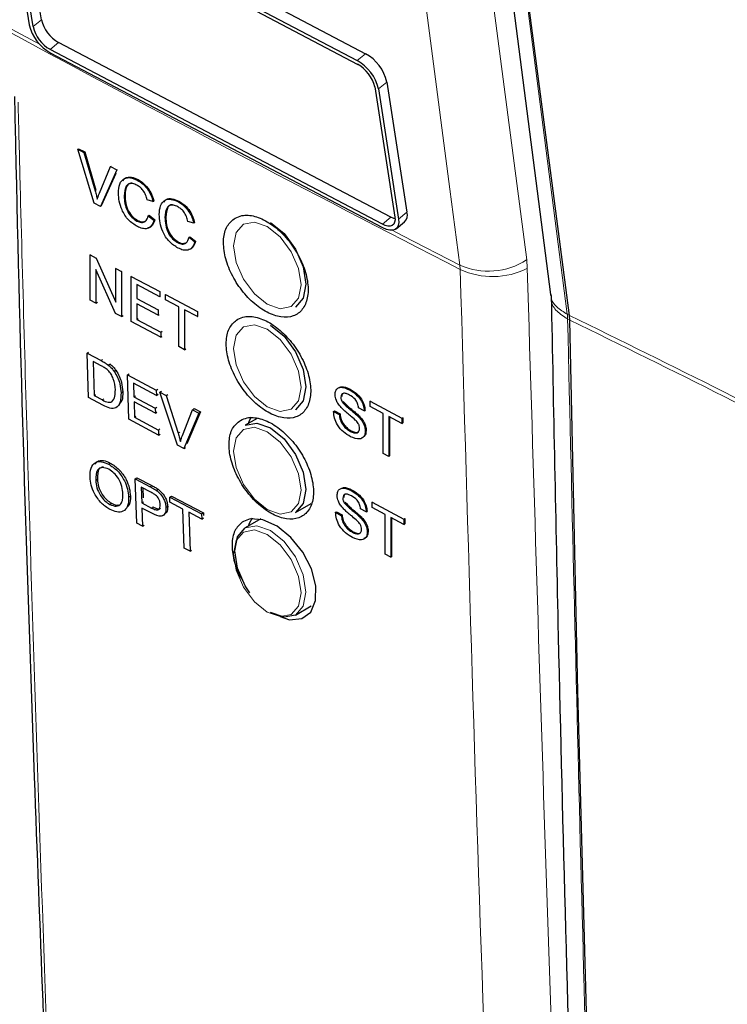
# Paper-space layout 'Blatt4' of a CAD drawing. Header units: millimetres. Extents: x 5 to 418, y 2 to 292.
# Tile 10 of 58: x 111 to 123, y 156 to 172. Entities that reach past the tile are written whole.
import ezdxf

# ---------------------------------------------------------------- set-up
doc = ezdxf.new("R2010")
doc.units = ezdxf.units.MM

psp = doc.layouts.new('Blatt4')

# ---------------------------------------------------------------- linework, layer by layer
at = {"color": 7, "linetype": 'Continuous', "lineweight": 25}
for p, q in [((116.93, 189.043), (119.698, 167.575)), ((119.999, 167.245), (118.179, 181.116)), ((111.335, 174.083), (116.621, 171.3)), ((111.469, 174.193), (116.755, 171.41)), ((111.407, 171.871), (111.087, 173.942)), ((111.599, 171.95), (111.279, 174.021)), ((111.344, 174.024), (116.631, 171.24)), ((111.466, 171.84), (111.145, 173.911)), ((117.158, 168.806), (111.871, 171.589)), ((117.024, 168.695), (111.737, 171.479)), ((117.033, 168.636), (111.746, 171.42)), ((117.095, 170.959), (117.415, 168.888)), ((116.902, 170.88), (117.222, 168.809)), ((116.961, 170.849), (117.281, 168.778)), ((112.177, 169.89), (112.19, 169.898)), ((112.438, 169.033), (112.177, 169.89)), ((112.177, 169.89), (112.276, 169.837)), ((112.19, 169.898), (112.289, 169.846)), ((112.276, 169.837), (112.289, 169.846)), ((112.276, 169.837), (112.452, 169.229)), ((112.289, 169.846), (112.466, 169.237)), ((112.523, 169.191), (112.7, 169.613)), ((112.799, 169.56), (112.538, 168.98)), ((112.7, 169.613), (112.712, 169.62)), ((112.7, 169.613), (112.799, 169.56)), ((112.799, 169.56), (112.811, 169.568)), ((112.782, 169.501), (112.551, 168.989)), ((113.124, 169.398), (113.134, 169.404)), ((112.916, 169.145), (112.93, 169.153)), ((113.374, 169.057), (113.282, 169.083)), ((113.374, 169.057), (113.387, 169.065)), ((112.538, 168.98), (112.438, 169.033)), ((112.538, 168.98), (112.551, 168.989)), ((113.772, 169.055), (113.781, 169.06)), ((113.117, 168.747), (113.13, 168.756)), ((113.299, 168.831), (113.312, 168.84)), ((113.299, 168.831), (113.39, 168.759)), ((113.312, 168.84), (113.404, 168.768)), ((113.39, 168.759), (113.404, 168.768)), ((113.565, 168.802), (113.578, 168.81)), ((114.022, 168.713), (113.931, 168.74)), ((114.022, 168.713), (114.036, 168.722)), ((117.241, 168.623), (117.375, 168.733)), ((113.947, 168.488), (113.961, 168.496)), ((113.947, 168.488), (114.039, 168.416)), ((113.961, 168.496), (114.052, 168.424)), ((113.766, 168.404), (113.779, 168.413)), ((114.039, 168.416), (114.052, 168.424)), ((112.375, 168.208), (112.384, 168.214)), ((112.375, 167.49), (112.375, 168.208)), ((112.375, 168.208), (112.472, 168.157)), ((112.472, 168.157), (112.48, 168.162)), ((112.472, 168.157), (112.783, 167.457)), ((112.778, 167.277), (112.467, 167.978)), ((112.467, 167.978), (112.467, 167.441)), ((112.783, 167.993), (112.79, 167.997)), ((112.783, 167.993), (112.875, 167.945)), ((112.783, 167.457), (112.783, 167.993)), ((112.875, 167.945), (112.881, 167.948)), ((112.875, 167.945), (112.875, 167.226)), ((113.025, 167.866), (113.03, 167.869)), ((113.025, 167.147), (113.025, 167.866)), ((113.025, 167.866), (113.484, 167.624)), ((113.484, 167.541), (113.117, 167.735)), ((113.117, 167.735), (113.117, 167.513)), ((113.117, 167.513), (113.129, 167.521)), ((113.117, 167.513), (113.459, 167.333)), ((113.484, 167.624), (113.486, 167.626)), ((113.484, 167.624), (113.484, 167.541)), ((113.484, 167.541), (113.488, 167.544)), ((113.575, 167.576), (113.578, 167.578)), ((113.575, 167.576), (114.084, 167.308)), ((113.575, 167.493), (113.575, 167.576)), ((119.697, 167.575), (119.696, 167.56)), ((112.467, 167.441), (112.375, 167.49)), ((112.467, 167.441), (112.493, 167.458)), ((113.459, 167.251), (113.117, 167.431)), ((113.117, 167.431), (113.117, 167.182)), ((113.784, 167.383), (113.575, 167.493)), ((113.784, 166.748), (113.784, 167.383)), ((112.875, 167.226), (112.778, 167.277)), ((112.875, 167.226), (112.899, 167.241)), ((113.117, 167.182), (113.137, 167.195)), ((113.459, 167.333), (113.469, 167.34)), ((113.459, 167.333), (113.459, 167.251)), ((113.459, 167.251), (113.471, 167.259)), ((114.084, 167.225), (113.875, 167.335)), ((113.875, 167.335), (113.875, 166.699)), ((114.084, 167.308), (114.085, 167.309)), ((114.084, 167.308), (114.084, 167.225)), ((114.084, 167.225), (114.087, 167.227)), ((119.999, 167.245), (119.999, 167.245)), ((120.004, 167.171), (119.999, 167.245)), ((113.5, 166.897), (113.025, 167.147)), ((113.117, 167.182), (113.5, 166.98)), ((120.004, 167.171), (120.004, 167.171)), ((113.5, 166.98), (113.519, 166.992)), ((113.5, 166.98), (113.5, 166.897)), ((113.5, 166.897), (113.521, 166.91)), ((113.875, 166.699), (113.784, 166.748)), ((112.327, 166.644), (112.349, 166.659)), ((112.347, 165.939), (112.327, 166.644)), ((112.327, 166.644), (112.547, 166.526)), ((113.875, 166.699), (113.895, 166.712)), ((112.551, 166.444), (112.42, 166.514)), ((112.42, 166.514), (112.436, 165.972)), ((112.661, 166.454), (112.685, 166.47)), ((112.756, 166.354), (112.78, 166.369)), ((112.971, 166.298), (112.995, 166.314)), ((112.992, 165.593), (112.971, 166.298)), ((112.971, 166.298), (113.425, 166.054)), ((113.428, 165.972), (113.064, 166.168)), ((113.064, 166.168), (113.071, 165.951)), ((112.578, 165.815), (112.347, 165.939)), ((112.436, 165.972), (112.457, 165.986)), ((112.436, 165.972), (112.569, 165.9)), ((112.866, 166.011), (112.889, 166.027)), ((113.071, 165.951), (113.095, 165.967)), ((113.071, 165.951), (113.409, 165.769)), ((113.425, 166.054), (113.452, 166.071)), ((113.425, 166.054), (113.428, 165.972)), ((113.428, 165.972), (113.454, 165.99)), ((113.484, 166.022), (113.51, 166.04)), ((113.764, 165.178), (113.484, 166.022)), ((113.484, 166.022), (113.582, 165.969)), ((113.582, 165.969), (113.609, 165.987)), ((113.582, 165.969), (113.772, 165.37)), ((116.362, 165.944), (116.37, 165.949)), ((116.496, 166.063), (116.5, 166.066)), ((113.412, 165.687), (113.073, 165.869)), ((113.073, 165.869), (113.08, 165.625)), ((113.409, 165.769), (113.435, 165.786)), ((116.385, 165.868), (116.395, 165.874)), ((116.827, 165.878), (116.835, 165.883)), ((116.827, 165.795), (116.827, 165.878)), ((116.827, 165.878), (117.333, 165.609)), ((117.034, 165.685), (116.827, 165.795)), ((113.08, 165.625), (113.103, 165.641)), ((113.08, 165.625), (113.46, 165.421)), ((113.409, 165.769), (113.412, 165.687)), ((113.412, 165.687), (113.437, 165.704)), ((113.843, 165.332), (114.004, 165.743)), ((114.102, 165.69), (113.863, 165.125)), ((114.129, 165.708), (113.914, 165.2)), ((114.004, 165.743), (114.031, 165.761)), ((114.004, 165.743), (114.102, 165.69)), ((114.031, 165.761), (114.129, 165.708)), ((114.102, 165.69), (114.129, 165.708)), ((116.246, 165.717), (116.26, 165.725)), ((116.246, 165.717), (116.337, 165.668)), ((116.26, 165.725), (116.351, 165.677)), ((116.337, 165.668), (116.351, 165.677)), ((116.64, 165.636), (116.653, 165.645)), ((116.736, 165.724), (116.644, 165.772)), ((116.736, 165.724), (116.747, 165.731)), ((117.034, 165.049), (117.034, 165.685)), ((117.333, 165.526), (117.126, 165.636)), ((117.126, 165.636), (117.126, 165)), ((117.139, 165.629), (117.139, 165.009)), ((117.342, 165.62), (117.347, 165.617)), ((113.462, 165.34), (112.992, 165.593)), ((115.03, 165.604), (114.842, 165.496)), ((117.333, 165.609), (117.347, 165.617)), ((117.333, 165.609), (117.333, 165.526)), ((117.333, 165.526), (117.347, 165.534)), ((117.347, 165.617), (117.347, 165.534)), ((113.46, 165.421), (113.485, 165.438)), ((113.46, 165.421), (113.462, 165.34)), ((113.462, 165.34), (113.487, 165.356)), ((116.513, 165.4), (116.527, 165.408)), ((116.752, 165.403), (116.766, 165.411)), ((113.863, 165.125), (113.764, 165.178)), ((113.863, 165.125), (113.89, 165.143)), ((117.126, 165), (117.034, 165.049)), ((117.126, 165), (117.139, 165.009)), ((112.668, 164.877), (112.695, 164.895)), ((112.464, 164.621), (112.491, 164.639)), ((113.092, 164.644), (113.119, 164.662)), ((113.115, 163.94), (113.092, 164.644)), ((113.092, 164.644), (113.331, 164.518)), ((113.119, 164.662), (113.358, 164.536)), ((112.987, 164.352), (113.014, 164.371)), ((113.341, 164.432), (113.186, 164.514)), ((113.186, 164.514), (113.195, 164.262)), ((113.214, 164.499), (113.22, 164.342)), ((113.427, 164.46), (113.454, 164.478)), ((113.641, 164.353), (113.668, 164.371)), ((113.668, 164.371), (114.175, 164.103)), ((116.528, 164.458), (116.531, 164.46)), ((112.688, 164.237), (112.715, 164.255)), ((113.195, 164.262), (113.221, 164.28)), ((113.195, 164.262), (113.351, 164.179)), ((113.644, 164.272), (113.641, 164.353)), ((113.641, 164.353), (114.148, 164.085)), ((113.851, 164.162), (113.644, 164.272)), ((115.642, 164.11), (115.892, 164.254)), ((116.394, 164.339), (116.402, 164.343)), ((116.418, 164.263), (116.427, 164.269)), ((116.859, 164.272), (116.866, 164.277)), ((116.859, 164.19), (116.859, 164.272)), ((116.859, 164.272), (117.365, 164.003)), ((113.356, 164.096), (113.197, 164.18)), ((113.197, 164.18), (113.206, 163.892)), ((113.531, 164.059), (113.56, 164.079)), ((113.581, 164.186), (113.608, 164.204)), ((113.872, 163.539), (113.851, 164.162)), ((114.151, 164.003), (113.943, 164.113)), ((113.943, 164.113), (113.963, 163.491)), ((114.148, 164.085), (114.175, 164.103)), ((114.148, 164.085), (114.151, 164.003)), ((114.175, 164.103), (114.177, 164.06)), ((116.278, 164.112), (116.292, 164.12)), ((116.278, 164.112), (116.37, 164.063)), ((116.292, 164.12), (116.383, 164.072)), ((116.37, 164.063), (116.383, 164.072)), ((116.768, 164.118), (116.676, 164.167)), ((116.768, 164.118), (116.779, 164.126)), ((117.066, 164.079), (116.859, 164.19)), ((117.066, 163.443), (117.066, 164.079)), ((113.206, 163.892), (113.115, 163.94)), ((113.206, 163.892), (113.232, 163.909)), ((114.151, 164.003), (114.178, 164.022)), ((115.092, 164.007), (114.842, 163.863)), ((116.672, 164.031), (116.686, 164.04)), ((117.365, 163.92), (117.157, 164.031)), ((117.157, 164.031), (117.157, 163.395)), ((117.171, 164.023), (117.171, 163.403)), ((117.365, 164.003), (117.378, 164.012)), ((117.365, 164.003), (117.365, 163.92)), ((117.365, 163.92), (117.378, 163.929)), ((117.373, 164.014), (117.378, 164.012)), ((117.378, 164.012), (117.378, 163.929)), ((116.545, 163.795), (116.559, 163.803)), ((116.784, 163.798), (116.798, 163.806)), ((113.963, 163.491), (113.872, 163.539)), ((113.963, 163.491), (113.988, 163.508)), ((117.157, 163.395), (117.066, 163.443)), ((117.157, 163.395), (117.171, 163.403)), ((115.642, 162.477), (115.892, 162.621))]:
    psp.add_line(p, q, dxfattribs=at)
at = {"color": 7, "linetype": 'Continuous', "lineweight": 18}
for p, q in [((111.599, 171.95), (111.466, 171.84)), ((111.055, 171.835), (111.578, 171.554)), ((111.871, 171.589), (111.737, 171.479)), ((116.755, 171.41), (116.621, 171.3)), ((117.095, 170.959), (116.961, 170.849)), ((112.452, 169.229), (112.466, 169.237)), ((117.158, 168.806), (117.024, 168.695)), ((117.415, 168.888), (117.281, 168.778)), ((119.329, 167.995), (119.319, 168.127)), ((118.257, 168.042), (118.262, 167.976)), ((119.965, 167.262), (119.999, 167.245)), ((119.965, 167.262), (119.965, 167.262)), ((119.97, 167.188), (119.97, 167.189)), ((120.004, 167.171), (119.97, 167.188)), ((112.547, 166.526), (112.57, 166.541)), ((112.569, 165.9), (112.59, 165.915)), ((113.772, 165.37), (113.799, 165.388)), ((113.331, 164.518), (113.358, 164.536)), ((113.351, 164.179), (113.377, 164.197))]:
    psp.add_line(p, q, dxfattribs=at)
at = {"color": 7, "linetype": 'Continuous', "lineweight": 18, "flags": 128}
for points in [[(116.487, 189.768), (117.904, 178.944), (119.319, 168.127)], [(118.257, 168.042), (118.098, 169.254), (117.463, 174.104), (115.424, 189.683)], [(118.179, 181.116), (118.179, 181.116), (118.333, 179.915), (118.953, 175.11), (119.965, 167.262)], [(115.193, 168.659), (114.988, 168.731), (114.814, 168.697), (114.698, 168.563), (114.657, 168.35), (114.698, 168.089), (114.814, 167.822), (114.988, 167.587), (115.193, 167.422), (115.398, 167.35), (115.572, 167.384), (115.688, 167.518), (115.729, 167.731), (115.688, 167.991), (115.572, 168.259), (115.398, 168.494), (115.193, 168.659)], [(117.177, 168.599), (117.348, 168.511), (118.257, 168.042)], [(115.193, 167.026), (114.988, 167.097), (114.814, 167.064), (114.698, 166.93), (114.657, 166.717), (114.698, 166.456), (114.814, 166.188), (114.988, 165.954), (115.193, 165.788), (115.398, 165.717), (115.572, 165.751), (115.688, 165.885), (115.729, 166.098), (115.688, 166.358), (115.572, 166.626), (115.398, 166.861), (115.193, 167.026)], [(115.193, 165.393), (114.988, 165.464), (114.814, 165.431), (114.698, 165.297), (114.657, 165.084), (114.698, 164.823), (114.814, 164.555), (114.988, 164.321), (115.193, 164.155), (115.398, 164.084), (115.572, 164.118), (115.688, 164.252), (115.729, 164.465), (115.688, 164.725), (115.572, 164.993), (115.398, 165.228), (115.193, 165.393)], [(114.842, 163.863), (115.026, 163.898), (115.242, 163.823), (115.459, 163.648), (115.642, 163.401), (115.765, 163.118), (115.808, 162.843), (115.765, 162.618), (115.642, 162.477), (115.642, 162.477)], [(115.193, 162.522), (115.398, 162.451), (115.572, 162.485), (115.688, 162.618), (115.729, 162.832), (115.688, 163.092), (115.572, 163.36), (115.398, 163.594), (115.193, 163.76), (114.988, 163.831), (114.814, 163.797), (114.698, 163.664), (114.657, 163.451), (114.698, 163.19), (114.814, 162.922), (114.988, 162.688), (115.193, 162.522)]]:
    psp.add_lwpolyline(points, dxfattribs=at)
at = {"color": 7, "linetype": 'Continuous', "lineweight": 25, "flags": 128}
for points in [[(117.222, 168.809), (117.225, 168.765), (117.218, 168.727), (117.203, 168.698), (117.179, 168.677), (117.148, 168.667), (117.111, 168.666), (117.069, 168.676), (117.024, 168.695)], [(117.281, 168.778), (117.284, 168.723), (117.276, 168.676), (117.257, 168.639), (117.227, 168.614), (117.188, 168.6), (117.142, 168.6), (117.089, 168.612), (117.033, 168.636)], [(117.225, 168.78), (117.203, 168.786), (117.158, 168.806)], [(115.242, 168.722), (115.459, 168.548), (115.642, 168.3), (115.765, 168.017), (115.808, 167.743), (115.765, 167.517), (115.642, 167.376), (115.642, 167.376)], [(115.242, 167.089), (115.459, 166.915), (115.642, 166.667), (115.765, 166.384), (115.808, 166.109), (115.765, 165.884), (115.642, 165.743), (115.642, 165.743)], [(121.875, 120.417), (121.537, 126.196), (121.229, 131.993), (120.951, 137.81), (120.702, 143.645), (120.483, 149.499), (120.294, 155.372), (120.134, 161.262), (120.004, 167.171)], [(114.934, 165.623), (114.904, 165.568), (114.886, 165.521)], [(114.842, 165.496), (115.026, 165.531), (115.242, 165.456)], [(115.242, 165.456), (115.459, 165.282), (115.642, 165.034), (115.765, 164.751), (115.808, 164.476), (115.765, 164.251), (115.642, 164.11), (115.642, 164.11)], [(115.398, 162.453), (115.547, 162.403), (115.74, 162.419), (115.883, 162.524), (115.961, 162.706), (115.965, 162.943), (115.894, 163.21), (115.756, 163.477), (115.566, 163.713), (115.347, 163.892), (115.123, 163.994), (114.919, 164.006), (114.812, 163.967), (114.812, 163.967)], [(114.953, 164.016), (114.904, 163.935), (114.886, 163.888)], [(114.914, 162.828), (114.842, 162.939), (114.72, 163.222), (114.677, 163.496), (114.72, 163.722), (114.842, 163.863), (114.842, 163.863)], [(115.642, 162.477), (115.459, 162.441), (115.242, 162.517)]]:
    psp.add_lwpolyline(points, dxfattribs=at)
at = {"color": 7, "linetype": 'Continuous', "lineweight": 25}
for centre, radius, start, end in [((112.14, 172.075), 0.555, 193.0005, 240.9851), ((112.083, 172.027), 0.694, 193.0005, 240.9851), ((112.006, 171.965), 0.555, 193.0005, 240.9851), ((116.285, 170.693), 0.694, 13.0005, 60.9851), ((116.419, 170.803), 0.694, 13.0005, 60.9851), ((116.361, 170.755), 0.555, 13.0005, 60.9851), ((117.263, 168.844), 0.158, 315.357, 15.8815)]:
    psp.add_arc(centre, radius, start, end, dxfattribs=at)
at = {"color": 7, "linetype": 'Continuous', "lineweight": 18}
for centre, radius, start, end in [((300.802, 523.289), 399.46, 241.64019, 242.80847), ((118.708, 169.076), 1.128, 246.4011, 302.7847), ((118.776, 169.084), 1.222, 245.151, 296.9434), ((119.264, 167.175), 0.706, 1.1366, 7.1037), ((119.266, 167.177), 0.705, 0.944, 6.9087)]:
    psp.add_arc(centre, radius, start, end, dxfattribs=at)
at = {"color": 7, "linetype": 'Continuous', "lineweight": 25}
for points, knots in [([(111.171, 170.728), (111.176, 170.471), (111.251, 166.842), (111.439, 160.846), (111.666, 155.135), (111.76, 152.756)], [0, 0, 0, 0, 0.042529, 0.601197, 1, 1, 1, 1]), ([(112.825, 169.193), (112.828, 169.243), (112.835, 169.343), (112.908, 169.431), (113.014, 169.445), (113.087, 169.414), (113.124, 169.398)], [0, 0, 0, 0, 0.2804925, 0.5595697, 0.7796153, 1, 1, 1, 1]), ([(112.899, 169.388), (112.909, 169.405), (112.938, 169.448), (113.029, 169.452), (113.101, 169.422), (113.137, 169.406)], [0, 0, 0, 0, 0.235895, 0.617654, 1, 1, 1, 1]), ([(113.124, 169.398), (113.155, 169.379), (113.219, 169.34), (113.297, 169.246), (113.349, 169.148), (113.365, 169.087), (113.374, 169.057)], [0, 0, 0, 0, 0.280081, 0.559449, 0.779549, 1, 1, 1, 1]), ([(113.137, 169.406), (113.169, 169.387), (113.232, 169.348), (113.31, 169.255), (113.362, 169.157), (113.379, 169.096), (113.387, 169.065)], [0, 0, 0, 0, 0.280081, 0.559449, 0.779549, 1, 1, 1, 1]), ([(112.452, 169.229), (112.46, 169.204), (112.473, 169.159), (112.483, 169.114), (112.488, 169.094)], [0, 0, 0, 0, 0.5599982, 1, 1, 1, 1]), ([(113.119, 169.317), (113.096, 169.328), (113.051, 169.348), (112.989, 169.342), (112.926, 169.287), (112.92, 169.204), (112.916, 169.145)], [0, 0, 0, 0, 0.187223, 0.373906, 0.560736, 1, 1, 1, 1]), ([(113.035, 169.348), (113.025, 169.348), (112.994, 169.348), (112.941, 169.293), (112.934, 169.211), (112.93, 169.153)], [0, 0, 0, 0, 0.1282875, 0.3884121, 1, 1, 1, 1]), ([(113.282, 169.083), (113.275, 169.11), (113.261, 169.162), (113.221, 169.234), (113.17, 169.287), (113.136, 169.307), (113.119, 169.317)], [0, 0, 0, 0, 0.280553, 0.559739, 0.779654, 1, 1, 1, 1]), ([(112.488, 169.094), (112.494, 169.113), (112.505, 169.146), (112.518, 169.178), (112.523, 169.191)], [0, 0, 0, 0, 0.5599723, 1, 1, 1, 1]), ([(113.125, 168.66), (113.077, 168.69), (112.98, 168.749), (112.878, 168.912), (112.833, 169.064), (112.827, 169.15), (112.825, 169.193)], [0, 0, 0, 0, 0.2799551, 0.5580876, 0.7789116, 1, 1, 1, 1]), ([(112.916, 169.145), (112.918, 169.105), (112.922, 169.027), (112.96, 168.903), (113.035, 168.801), (113.09, 168.765), (113.117, 168.747)], [0, 0, 0, 0, 0.281245, 0.560716, 0.780138, 1, 1, 1, 1]), ([(112.93, 169.153), (112.932, 169.114), (112.935, 169.035), (112.973, 168.912), (113.048, 168.81), (113.103, 168.774), (113.13, 168.756)], [0, 0, 0, 0, 0.281245, 0.560716, 0.780138, 1, 1, 1, 1]), ([(113.473, 168.85), (113.477, 168.9), (113.484, 168.999), (113.556, 169.088), (113.662, 169.102), (113.736, 169.07), (113.772, 169.055)], [0, 0, 0, 0, 0.280492, 0.55957, 0.779615, 1, 1, 1, 1]), ([(113.547, 169.045), (113.558, 169.061), (113.586, 169.105), (113.677, 169.108), (113.75, 169.078), (113.786, 169.063)], [0, 0, 0, 0, 0.235895, 0.617654, 1, 1, 1, 1]), ([(113.768, 168.974), (113.745, 168.984), (113.699, 169.005), (113.638, 168.999), (113.575, 168.944), (113.569, 168.86), (113.565, 168.802)], [0, 0, 0, 0, 0.187223, 0.373906, 0.560736, 1, 1, 1, 1]), ([(113.684, 169.005), (113.674, 169.005), (113.643, 169.004), (113.59, 168.95), (113.583, 168.868), (113.578, 168.81)], [0, 0, 0, 0, 0.1282875, 0.3884121, 1, 1, 1, 1]), ([(113.931, 168.74), (113.924, 168.766), (113.909, 168.818), (113.869, 168.891), (113.818, 168.944), (113.785, 168.964), (113.768, 168.974)], [0, 0, 0, 0, 0.280553, 0.559739, 0.779654, 1, 1, 1, 1]), ([(113.772, 169.055), (113.804, 169.035), (113.868, 168.996), (113.945, 168.903), (113.998, 168.805), (114.014, 168.744), (114.022, 168.713)], [0, 0, 0, 0, 0.2800806, 0.5594487, 0.7795488, 1, 1, 1, 1]), ([(113.786, 169.063), (113.818, 169.044), (113.881, 169.005), (113.959, 168.912), (114.011, 168.813), (114.028, 168.752), (114.036, 168.722)], [0, 0, 0, 0, 0.280081, 0.559449, 0.779549, 1, 1, 1, 1]), ([(113.117, 168.747), (113.142, 168.737), (113.192, 168.716), (113.268, 168.737), (113.287, 168.795), (113.299, 168.831)], [0, 0, 0, 0, 0.280711, 0.560905, 1, 1, 1, 1]), ([(113.39, 168.759), (113.38, 168.728), (113.358, 168.666), (113.29, 168.622), (113.207, 168.623), (113.153, 168.647), (113.125, 168.66)], [0, 0, 0, 0, 0.280256, 0.559546, 0.779589, 1, 1, 1, 1]), ([(113.13, 168.756), (113.156, 168.744), (113.198, 168.725), (113.23, 168.738), (113.243, 168.743)], [0, 0, 0, 0, 0.6046622, 1, 1, 1, 1]), ([(113.404, 168.768), (113.393, 168.737), (113.371, 168.677), (113.324, 168.635), (113.292, 168.636), (113.291, 168.636)], [0, 0, 0, 0, 0.494279, 0.986854, 1, 1, 1, 1]), ([(113.774, 168.317), (113.726, 168.346), (113.629, 168.406), (113.526, 168.569), (113.481, 168.721), (113.476, 168.807), (113.473, 168.85)], [0, 0, 0, 0, 0.279955, 0.558088, 0.778912, 1, 1, 1, 1]), ([(113.565, 168.802), (113.567, 168.762), (113.57, 168.683), (113.608, 168.56), (113.683, 168.458), (113.738, 168.422), (113.766, 168.404)], [0, 0, 0, 0, 0.281245, 0.560716, 0.780138, 1, 1, 1, 1]), ([(113.578, 168.81), (113.58, 168.771), (113.584, 168.692), (113.622, 168.569), (113.697, 168.467), (113.752, 168.431), (113.779, 168.413)], [0, 0, 0, 0, 0.281245, 0.560716, 0.780138, 1, 1, 1, 1]), ([(114.681, 168.794), (114.634, 168.756), (114.541, 168.679), (114.486, 168.468), (114.505, 168.214), (114.598, 167.936), (114.756, 167.669), (114.961, 167.442), (115.189, 167.282), (115.415, 167.205), (115.613, 167.222), (115.761, 167.329), (115.842, 167.515), (115.847, 167.758), (115.776, 168.032), (115.636, 168.305), (115.444, 168.547), (115.22, 168.731), (114.991, 168.835), (114.805, 168.849), (114.715, 168.809), (114.681, 168.794)], [0, 0, 0, 0, 0.053572, 0.107144, 0.160731, 0.214379, 0.268102, 0.321888, 0.375695, 0.429473, 0.483183, 0.536814, 0.590389, 0.643958, 0.697575, 0.751273, 0.805049, 0.858864, 0.912659, 0.966387, 1, 1, 1, 1]), ([(113.766, 168.404), (113.791, 168.394), (113.84, 168.373), (113.916, 168.393), (113.936, 168.452), (113.947, 168.488)], [0, 0, 0, 0, 0.280711, 0.560905, 1, 1, 1, 1]), ([(114.039, 168.416), (114.028, 168.385), (114.007, 168.323), (113.938, 168.279), (113.856, 168.279), (113.801, 168.304), (113.774, 168.317)], [0, 0, 0, 0, 0.280256, 0.559546, 0.779589, 1, 1, 1, 1]), ([(113.779, 168.413), (113.805, 168.401), (113.847, 168.381), (113.879, 168.395), (113.892, 168.4)], [0, 0, 0, 0, 0.604662, 1, 1, 1, 1]), ([(114.052, 168.424), (114.041, 168.394), (114.019, 168.334), (113.973, 168.292), (113.941, 168.293), (113.94, 168.293)], [0, 0, 0, 0, 0.494279, 0.986854, 1, 1, 1, 1]), ([(119.709, 167.564), (119.745, 165.757), (119.841, 160.819), (120.061, 152.824), (120.396, 143.435), (120.755, 135.079), (121.038, 129.809), (121.15, 127.726)], [0, 0, 0, 0, 0.134658, 0.368046, 0.598741, 0.841395, 1, 1, 1, 1]), ([(114.722, 167.184), (114.676, 167.146), (114.583, 167.069), (114.529, 166.858), (114.548, 166.604), (114.642, 166.327), (114.8, 166.061), (115.005, 165.834), (115.233, 165.674), (115.459, 165.598), (115.656, 165.615), (115.803, 165.722), (115.884, 165.908), (115.888, 166.151), (115.817, 166.424), (115.677, 166.696), (115.484, 166.938), (115.26, 167.122), (115.031, 167.224), (114.846, 167.239), (114.757, 167.199), (114.722, 167.184)], [0, 0, 0, 0, 0.0535691, 0.1071378, 0.1607248, 0.2143765, 0.2681074, 0.3218995, 0.3757097, 0.4294864, 0.4831909, 0.5368144, 0.5903835, 0.6439506, 0.6975706, 0.7512757, 0.8050594, 0.8588783, 0.912673, 0.9663964, 1, 1, 1, 1]), ([(112.547, 166.526), (112.568, 166.514), (112.607, 166.493), (112.645, 166.466), (112.661, 166.454)], [0, 0, 0, 0, 0.560174, 1, 1, 1, 1]), ([(112.658, 166.372), (112.638, 166.388), (112.602, 166.416), (112.566, 166.435), (112.551, 166.444)], [0, 0, 0, 0, 0.559255, 1, 1, 1, 1]), ([(112.661, 166.454), (112.68, 166.438), (112.715, 166.409), (112.744, 166.371), (112.756, 166.354)], [0, 0, 0, 0, 0.559847, 1, 1, 1, 1]), ([(112.688, 166.472), (112.708, 166.456), (112.742, 166.427), (112.771, 166.389), (112.784, 166.372)], [0, 0, 0, 0, 0.559847, 1, 1, 1, 1]), ([(112.775, 166.062), (112.77, 166.119), (112.764, 166.199), (112.71, 166.311), (112.675, 166.352), (112.658, 166.372)], [0, 0, 0, 0, 0.55915, 0.78004, 1, 1, 1, 1]), ([(112.756, 166.354), (112.776, 166.322), (112.815, 166.259), (112.855, 166.138), (112.862, 166.059), (112.866, 166.011)], [0, 0, 0, 0, 0.279769, 0.559929, 1, 1, 1, 1]), ([(112.784, 166.372), (112.803, 166.34), (112.842, 166.277), (112.882, 166.156), (112.889, 166.077), (112.893, 166.029)], [0, 0, 0, 0, 0.279769, 0.559929, 1, 1, 1, 1]), ([(116.271, 165.986), (116.273, 166.007), (116.277, 166.049), (116.31, 166.09), (116.38, 166.112), (116.448, 166.083), (116.496, 166.063)], [0, 0, 0, 0, 0.187029, 0.374124, 0.56114, 1, 1, 1, 1]), ([(116.349, 166.102), (116.356, 166.105), (116.4, 166.122), (116.46, 166.095), (116.509, 166.072)], [0, 0, 0, 0, 0.18108, 1, 1, 1, 1]), ([(112.866, 166.011), (112.864, 165.962), (112.86, 165.862), (112.799, 165.765), (112.689, 165.76), (112.615, 165.797), (112.578, 165.815)], [0, 0, 0, 0, 0.28084, 0.559952, 0.779068, 1, 1, 1, 1]), ([(112.719, 165.868), (112.74, 165.896), (112.776, 165.945), (112.775, 166.026), (112.775, 166.062)], [0, 0, 0, 0, 0.557452, 1, 1, 1, 1]), ([(112.893, 166.029), (112.893, 165.977), (112.894, 165.896), (112.854, 165.852), (112.84, 165.837)], [0, 0, 0, 0, 0.6486015, 1, 1, 1, 1]), ([(116.366, 165.78), (116.352, 165.797), (116.323, 165.83), (116.281, 165.903), (116.275, 165.954), (116.271, 165.986)], [0, 0, 0, 0, 0.281445, 0.562273, 1, 1, 1, 1]), ([(116.499, 165.978), (116.482, 165.987), (116.447, 166.004), (116.4, 166.009), (116.368, 165.987), (116.364, 165.958), (116.362, 165.944)], [0, 0, 0, 0, 0.28129, 0.56082, 0.78068, 1, 1, 1, 1]), ([(116.362, 165.944), (116.363, 165.93), (116.365, 165.905), (116.379, 165.879), (116.385, 165.868)], [0, 0, 0, 0, 0.559617, 1, 1, 1, 1]), ([(116.403, 166.005), (116.396, 166.001), (116.38, 165.992), (116.377, 165.967), (116.376, 165.952)], [0, 0, 0, 0, 0.393466, 1, 1, 1, 1]), ([(116.496, 166.063), (116.528, 166.044), (116.592, 166.005), (116.675, 165.916), (116.725, 165.813), (116.732, 165.753), (116.736, 165.724)], [0, 0, 0, 0, 0.280797, 0.560151, 0.779877, 1, 1, 1, 1]), ([(116.644, 165.772), (116.641, 165.795), (116.634, 165.842), (116.582, 165.928), (116.531, 165.959), (116.499, 165.978)], [0, 0, 0, 0, 0.281097, 0.560287, 1, 1, 1, 1]), ([(116.509, 166.072), (116.541, 166.052), (116.605, 166.014), (116.688, 165.925), (116.739, 165.821), (116.746, 165.762), (116.749, 165.732)], [0, 0, 0, 0, 0.280797, 0.560151, 0.779877, 1, 1, 1, 1]), ([(112.569, 165.9), (112.6, 165.883), (112.656, 165.854), (112.7, 165.864), (112.719, 165.868)], [0, 0, 0, 0, 0.561861, 1, 1, 1, 1]), ([(116.592, 165.58), (116.566, 165.603), (116.524, 165.64), (116.465, 165.689), (116.414, 165.731), (116.382, 165.764), (116.366, 165.78)], [0, 0, 0, 0, 0.339939, 0.560025, 0.780082, 1, 1, 1, 1]), ([(116.385, 165.868), (116.413, 165.838), (116.458, 165.789), (116.527, 165.736), (116.584, 165.689), (116.621, 165.654), (116.64, 165.636)], [0, 0, 0, 0, 0.338408, 0.558974, 0.779535, 1, 1, 1, 1]), ([(116.399, 165.877), (116.426, 165.847), (116.471, 165.798), (116.54, 165.745), (116.598, 165.697), (116.635, 165.662), (116.653, 165.645)], [0, 0, 0, 0, 0.338408, 0.558974, 0.779535, 1, 1, 1, 1]), ([(114.766, 165.575), (114.72, 165.537), (114.627, 165.46), (114.574, 165.25), (114.593, 164.996), (114.688, 164.72), (114.846, 164.454), (115.051, 164.228), (115.279, 164.068), (115.504, 163.992), (115.701, 164.009), (115.848, 164.116), (115.928, 164.301), (115.932, 164.544), (115.86, 164.817), (115.719, 165.089), (115.526, 165.33), (115.303, 165.513), (115.074, 165.616), (114.89, 165.63), (114.8, 165.59), (114.766, 165.575)], [0, 0, 0, 0, 0.053566, 0.107131, 0.160719, 0.214375, 0.268113, 0.321912, 0.375725, 0.4295, 0.483199, 0.536815, 0.590378, 0.643944, 0.697567, 0.751279, 0.80507, 0.858894, 0.912688, 0.966406, 1, 1, 1, 1]), ([(116.517, 165.315), (116.479, 165.337), (116.404, 165.381), (116.31, 165.492), (116.256, 165.613), (116.249, 165.682), (116.246, 165.717)], [0, 0, 0, 0, 0.280814, 0.559563, 0.77962, 1, 1, 1, 1]), ([(116.337, 165.668), (116.341, 165.639), (116.348, 165.58), (116.396, 165.495), (116.455, 165.435), (116.494, 165.412), (116.513, 165.4)], [0, 0, 0, 0, 0.280632, 0.5586744, 0.7791973, 1, 1, 1, 1]), ([(116.351, 165.677), (116.355, 165.647), (116.362, 165.589), (116.41, 165.504), (116.469, 165.444), (116.507, 165.42), (116.527, 165.408)], [0, 0, 0, 0, 0.280632, 0.558674, 0.779197, 1, 1, 1, 1]), ([(116.64, 165.636), (116.657, 165.618), (116.691, 165.58), (116.728, 165.516), (116.749, 165.455), (116.751, 165.42), (116.752, 165.403)], [0, 0, 0, 0, 0.280371, 0.559909, 0.779859, 1, 1, 1, 1]), ([(116.653, 165.645), (116.671, 165.626), (116.705, 165.589), (116.742, 165.525), (116.763, 165.463), (116.765, 165.429), (116.766, 165.411)], [0, 0, 0, 0, 0.2803713, 0.5599089, 0.7798589, 1, 1, 1, 1]), ([(116.661, 165.446), (116.66, 165.459), (116.658, 165.485), (116.634, 165.536), (116.608, 165.563), (116.592, 165.58)], [0, 0, 0, 0, 0.280089, 0.55997, 1, 1, 1, 1]), ([(113.772, 165.37), (113.78, 165.345), (113.794, 165.3), (113.806, 165.256), (113.811, 165.237)], [0, 0, 0, 0, 0.5599982, 1, 1, 1, 1]), ([(113.811, 165.237), (113.816, 165.255), (113.826, 165.288), (113.838, 165.319), (113.843, 165.332)], [0, 0, 0, 0, 0.559972, 1, 1, 1, 1]), ([(116.513, 165.4), (116.533, 165.391), (116.571, 165.373), (116.621, 165.373), (116.654, 165.399), (116.659, 165.431), (116.661, 165.446)], [0, 0, 0, 0, 0.280917, 0.560813, 0.780502, 1, 1, 1, 1]), ([(116.752, 165.403), (116.747, 165.371), (116.737, 165.306), (116.649, 165.261), (116.567, 165.294), (116.517, 165.315)], [0, 0, 0, 0, 0.279942, 0.56008, 1, 1, 1, 1]), ([(116.527, 165.408), (116.546, 165.4), (116.584, 165.383), (116.627, 165.378), (116.641, 165.392), (116.644, 165.394)], [0, 0, 0, 0, 0.450089, 0.89854, 1, 1, 1, 1]), ([(116.766, 165.411), (116.762, 165.378), (116.754, 165.321), (116.712, 165.305), (116.695, 165.299)], [0, 0, 0, 0, 0.594267, 1, 1, 1, 1]), ([(112.372, 164.67), (112.374, 164.721), (112.377, 164.823), (112.448, 164.911), (112.554, 164.928), (112.63, 164.894), (112.668, 164.877)], [0, 0, 0, 0, 0.28057, 0.559575, 0.779561, 1, 1, 1, 1]), ([(112.452, 164.876), (112.463, 164.893), (112.491, 164.938), (112.583, 164.944), (112.658, 164.912), (112.695, 164.895)], [0, 0, 0, 0, 0.245345, 0.622284, 1, 1, 1, 1]), ([(112.582, 164.835), (112.558, 164.827), (112.49, 164.803), (112.491, 164.704), (112.491, 164.639)], [0, 0, 0, 0, 0.345992, 1, 1, 1, 1]), ([(112.668, 164.877), (112.716, 164.846), (112.812, 164.783), (112.92, 164.628), (112.976, 164.478), (112.983, 164.394), (112.987, 164.352)], [0, 0, 0, 0, 0.279564, 0.558584, 0.779087, 1, 1, 1, 1]), ([(112.695, 164.895), (112.743, 164.864), (112.839, 164.801), (112.947, 164.646), (113.003, 164.496), (113.011, 164.413), (113.014, 164.371)], [0, 0, 0, 0, 0.279564, 0.558584, 0.779087, 1, 1, 1, 1]), ([(112.672, 164.796), (112.635, 164.81), (112.563, 164.838), (112.466, 164.784), (112.465, 164.683), (112.464, 164.621)], [0, 0, 0, 0, 0.280128, 0.559653, 1, 1, 1, 1]), ([(112.896, 164.402), (112.892, 164.441), (112.885, 164.52), (112.834, 164.643), (112.755, 164.742), (112.699, 164.778), (112.672, 164.796)], [0, 0, 0, 0, 0.2807967, 0.5600682, 0.779984, 1, 1, 1, 1]), ([(112.691, 164.156), (112.644, 164.186), (112.55, 164.247), (112.443, 164.399), (112.386, 164.546), (112.377, 164.629), (112.372, 164.67)], [0, 0, 0, 0, 0.2796, 0.558765, 0.77931, 1, 1, 1, 1]), ([(112.464, 164.621), (112.467, 164.582), (112.474, 164.504), (112.529, 164.385), (112.606, 164.289), (112.661, 164.254), (112.688, 164.237)], [0, 0, 0, 0, 0.280657, 0.559885, 0.779849, 1, 1, 1, 1]), ([(112.491, 164.639), (112.494, 164.6), (112.501, 164.522), (112.556, 164.403), (112.633, 164.307), (112.688, 164.272), (112.715, 164.255)], [0, 0, 0, 0, 0.280657, 0.559885, 0.779849, 1, 1, 1, 1]), ([(113.358, 164.536), (113.376, 164.526), (113.408, 164.509), (113.44, 164.488), (113.454, 164.478)], [0, 0, 0, 0, 0.560101, 1, 1, 1, 1]), ([(112.688, 164.237), (112.724, 164.223), (112.795, 164.195), (112.866, 164.237), (112.895, 164.313), (112.896, 164.372), (112.896, 164.402)], [0, 0, 0, 0, 0.2791, 0.558192, 0.778806, 1, 1, 1, 1]), ([(113.014, 164.371), (113.014, 164.318), (113.014, 164.242), (112.974, 164.204), (112.961, 164.192)], [0, 0, 0, 0, 0.684482, 1, 1, 1, 1]), ([(113.331, 164.518), (113.349, 164.508), (113.381, 164.491), (113.413, 164.469), (113.427, 164.46)], [0, 0, 0, 0, 0.560101, 1, 1, 1, 1]), ([(113.416, 164.386), (113.402, 164.396), (113.377, 164.413), (113.352, 164.426), (113.341, 164.432)], [0, 0, 0, 0, 0.559585, 1, 1, 1, 1]), ([(113.49, 164.232), (113.488, 164.246), (113.486, 164.275), (113.469, 164.32), (113.445, 164.359), (113.426, 164.377), (113.416, 164.386)], [0, 0, 0, 0, 0.280261, 0.560078, 0.78015, 1, 1, 1, 1]), ([(113.427, 164.46), (113.451, 164.441), (113.498, 164.404), (113.548, 164.324), (113.575, 164.249), (113.579, 164.207), (113.581, 164.186)], [0, 0, 0, 0, 0.280013, 0.5589104, 0.7793956, 1, 1, 1, 1]), ([(113.454, 164.478), (113.478, 164.46), (113.525, 164.422), (113.575, 164.343), (113.602, 164.268), (113.606, 164.225), (113.608, 164.204)], [0, 0, 0, 0, 0.280013, 0.5589104, 0.7793956, 1, 1, 1, 1]), ([(116.303, 164.381), (116.305, 164.402), (116.31, 164.444), (116.342, 164.485), (116.412, 164.507), (116.48, 164.478), (116.528, 164.458)], [0, 0, 0, 0, 0.187029, 0.374124, 0.56114, 1, 1, 1, 1]), ([(116.399, 164.175), (116.384, 164.191), (116.355, 164.225), (116.314, 164.298), (116.307, 164.349), (116.303, 164.381)], [0, 0, 0, 0, 0.2814452, 0.5622732, 1, 1, 1, 1]), ([(116.381, 164.496), (116.389, 164.5), (116.433, 164.517), (116.492, 164.489), (116.541, 164.466)], [0, 0, 0, 0, 0.180836, 1, 1, 1, 1]), ([(116.531, 164.373), (116.514, 164.382), (116.479, 164.399), (116.432, 164.404), (116.4, 164.382), (116.396, 164.353), (116.394, 164.339)], [0, 0, 0, 0, 0.28129, 0.56082, 0.78068, 1, 1, 1, 1]), ([(116.435, 164.4), (116.428, 164.396), (116.412, 164.387), (116.409, 164.362), (116.408, 164.347)], [0, 0, 0, 0, 0.393792, 1, 1, 1, 1]), ([(116.528, 164.458), (116.56, 164.439), (116.624, 164.4), (116.707, 164.311), (116.757, 164.208), (116.764, 164.148), (116.768, 164.118)], [0, 0, 0, 0, 0.280797, 0.560151, 0.779877, 1, 1, 1, 1]), ([(116.676, 164.167), (116.673, 164.19), (116.666, 164.237), (116.614, 164.323), (116.563, 164.354), (116.531, 164.373)], [0, 0, 0, 0, 0.281097, 0.560287, 1, 1, 1, 1]), ([(116.541, 164.466), (116.573, 164.447), (116.637, 164.409), (116.72, 164.319), (116.771, 164.216), (116.778, 164.157), (116.781, 164.127)], [0, 0, 0, 0, 0.280797, 0.560151, 0.779877, 1, 1, 1, 1]), ([(112.987, 164.352), (112.985, 164.303), (112.98, 164.204), (112.909, 164.119), (112.803, 164.108), (112.728, 164.14), (112.691, 164.156)], [0, 0, 0, 0, 0.280353, 0.559502, 0.779635, 1, 1, 1, 1]), ([(112.715, 164.255), (112.753, 164.237), (112.796, 164.215), (112.824, 164.231), (112.827, 164.233)], [0, 0, 0, 0, 0.876396, 1, 1, 1, 1]), ([(113.351, 164.179), (113.371, 164.169), (113.41, 164.149), (113.463, 164.147), (113.488, 164.183), (113.489, 164.215), (113.49, 164.232)], [0, 0, 0, 0, 0.281401, 0.559753, 0.779356, 1, 1, 1, 1]), ([(116.394, 164.339), (116.396, 164.325), (116.398, 164.3), (116.411, 164.274), (116.418, 164.263)], [0, 0, 0, 0, 0.5596169, 1, 1, 1, 1]), ([(116.418, 164.263), (116.445, 164.233), (116.49, 164.184), (116.559, 164.131), (116.616, 164.084), (116.653, 164.049), (116.672, 164.031)], [0, 0, 0, 0, 0.338408, 0.558974, 0.779535, 1, 1, 1, 1]), ([(116.431, 164.271), (116.458, 164.242), (116.504, 164.193), (116.572, 164.14), (116.63, 164.092), (116.667, 164.057), (116.686, 164.04)], [0, 0, 0, 0, 0.338408, 0.558974, 0.779535, 1, 1, 1, 1]), ([(113.581, 164.186), (113.579, 164.153), (113.574, 164.086), (113.495, 164.028), (113.409, 164.07), (113.356, 164.096)], [0, 0, 0, 0, 0.280751, 0.559708, 1, 1, 1, 1]), ([(113.378, 164.197), (113.397, 164.188), (113.436, 164.17), (113.48, 164.161), (113.49, 164.175), (113.491, 164.176)], [0, 0, 0, 0, 0.486336, 0.967404, 1, 1, 1, 1]), ([(113.608, 164.204), (113.607, 164.169), (113.606, 164.113), (113.569, 164.094), (113.556, 164.087)], [0, 0, 0, 0, 0.635254, 1, 1, 1, 1]), ([(116.549, 163.709), (116.512, 163.732), (116.436, 163.776), (116.342, 163.886), (116.288, 164.008), (116.282, 164.077), (116.278, 164.112)], [0, 0, 0, 0, 0.280814, 0.559563, 0.77962, 1, 1, 1, 1]), ([(116.37, 164.063), (116.373, 164.034), (116.381, 163.975), (116.428, 163.89), (116.487, 163.83), (116.526, 163.806), (116.545, 163.795)], [0, 0, 0, 0, 0.280632, 0.558674, 0.779197, 1, 1, 1, 1]), ([(116.383, 164.072), (116.387, 164.042), (116.394, 163.984), (116.442, 163.898), (116.501, 163.838), (116.539, 163.815), (116.559, 163.803)], [0, 0, 0, 0, 0.280632, 0.5586744, 0.7791973, 1, 1, 1, 1]), ([(116.624, 163.975), (116.599, 163.998), (116.556, 164.035), (116.497, 164.084), (116.447, 164.126), (116.415, 164.158), (116.399, 164.175)], [0, 0, 0, 0, 0.3399393, 0.5600249, 0.7800825, 1, 1, 1, 1]), ([(114.812, 163.967), (114.766, 163.929), (114.674, 163.853), (114.621, 163.642), (114.643, 163.39), (114.713, 163.163), (114.791, 163.039), (114.815, 163.001)], [0, 0, 0, 0, 0.2251845, 0.4503659, 0.6756536, 0.901251, 1, 1, 1, 1]), ([(116.693, 163.841), (116.692, 163.854), (116.69, 163.88), (116.666, 163.93), (116.64, 163.958), (116.624, 163.975)], [0, 0, 0, 0, 0.280089, 0.55997, 1, 1, 1, 1]), ([(116.672, 164.031), (116.689, 164.012), (116.723, 163.975), (116.76, 163.911), (116.781, 163.849), (116.783, 163.815), (116.784, 163.798)], [0, 0, 0, 0, 0.280371, 0.559909, 0.779859, 1, 1, 1, 1]), ([(116.686, 164.04), (116.703, 164.021), (116.737, 163.983), (116.774, 163.919), (116.795, 163.858), (116.797, 163.823), (116.798, 163.806)], [0, 0, 0, 0, 0.2803713, 0.5599089, 0.7798589, 1, 1, 1, 1]), ([(116.545, 163.795), (116.565, 163.786), (116.603, 163.768), (116.653, 163.767), (116.686, 163.794), (116.691, 163.826), (116.693, 163.841)], [0, 0, 0, 0, 0.280917, 0.560813, 0.780502, 1, 1, 1, 1]), ([(116.784, 163.798), (116.779, 163.765), (116.769, 163.701), (116.681, 163.656), (116.599, 163.689), (116.549, 163.709)], [0, 0, 0, 0, 0.279942, 0.56008, 1, 1, 1, 1]), ([(116.559, 163.803), (116.578, 163.794), (116.616, 163.777), (116.659, 163.772), (116.673, 163.786), (116.676, 163.789)], [0, 0, 0, 0, 0.450205, 0.898772, 1, 1, 1, 1]), ([(116.798, 163.806), (116.793, 163.772), (116.786, 163.715), (116.744, 163.7), (116.727, 163.694)], [0, 0, 0, 0, 0.594029, 1, 1, 1, 1])]:
    psp.add_open_spline(points, degree=3, knots=knots, dxfattribs=at)
at = {"color": 7, "linetype": 'Continuous', "lineweight": 18}
for points, knots in [([(111.228, 170.64), (111.23, 170.533), (111.244, 169.996), (111.301, 167.745), (111.555, 158.756), (112.003, 147.219), (112.535, 137.483), (112.699, 134.482)], [0, 0, 0, 0, 0.008809, 0.044043, 0.184982, 0.748766, 1, 1, 1, 1]), ([(120.013, 128.47), (119.986, 128.89), (119.853, 130.994), (119.325, 139.847), (118.709, 152.563), (118.386, 163.7), (118.262, 167.976)], [0, 0, 0, 0, 0.032288, 0.161438, 0.678067, 1, 1, 1, 1]), ([(119.329, 167.995), (119.529, 161.364), (119.928, 148.098), (120.695, 135.044), (121.078, 128.515)], [0, 0, 0, 0, 0.4999, 1, 1, 1, 1]), ([(119.707, 167.576), (119.706, 167.561), (119.703, 167.493), (119.784, 167.377), (119.905, 167.3), (119.965, 167.262)], [0, 0, 0, 0, 0.123588, 0.561996, 1, 1, 1, 1]), ([(119.97, 167.189), (119.909, 167.227), (119.788, 167.305), (119.703, 167.443), (119.708, 167.533), (119.71, 167.564)], [0, 0, 0, 0, 0.396482, 0.793329, 1, 1, 1, 1]), ([(119.97, 167.188), (120.115, 161.051), (120.345, 151.294), (120.87, 138.051), (121.232, 130.936), (121.413, 127.378)], [0, 0, 0, 0, 0.458837, 0.729403, 1, 1, 1, 1]), ([(119.999, 167.245), (119.999, 167.245), (121.649, 166.44), (125.437, 164.533), (131.181, 161.407), (137.201, 157.86), (140.985, 155.373), (142.876, 154.13)], [0, 0, 0, 0, 0.000001, 0.200768, 0.467178, 0.733586, 1, 1, 1, 1]), ([(142.882, 154.056), (140.99, 155.3), (137.207, 157.786), (131.186, 161.333), (125.442, 164.459), (121.654, 166.367), (120.004, 167.171), (120.004, 167.171)], [0, 0, 0, 0, 0.266419, 0.532832, 0.799248, 0.999999, 1, 1, 1, 1])]:
    psp.add_open_spline(points, degree=3, knots=knots, dxfattribs=at)

doc.saveas('drawing.dxf')
